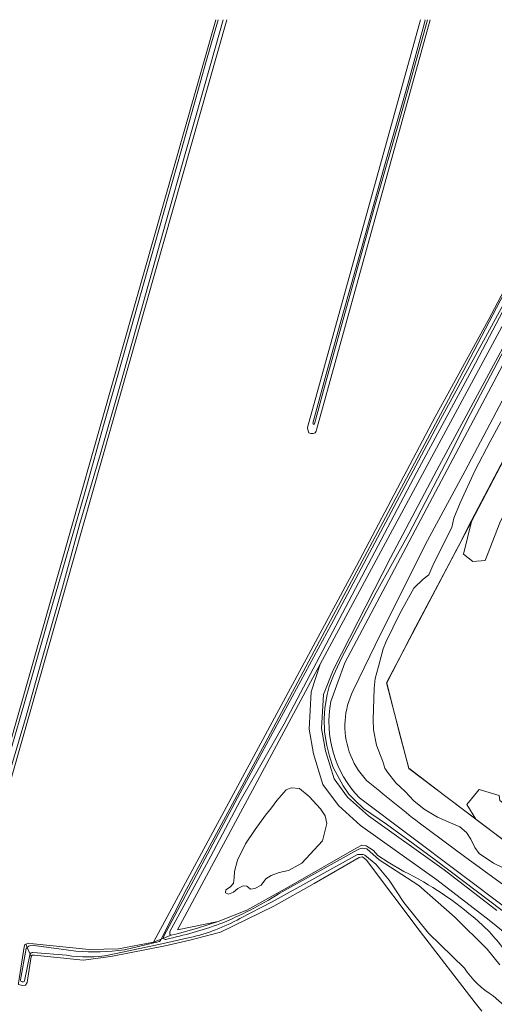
# Model space of a CAD drawing. Header units: metres. Extents: x 151448 to 154749, y 463108 to 465296.
# Tile 134 of 256: x 152073 to 152226, y 464976 to 465295. Entities that reach past the tile are written whole.
import ezdxf

# ---------------------------------------------------------------- set-up
doc = ezdxf.new("R2010")
doc.units = ezdxf.units.M
for name, color, linetype, lineweight in [('B-PV-GR-BEPLANTING_CULTUUR_BOSPLANTSOEN-GV', 253, 'Continuous', 9), ('B-PV-GR-BOS_LOOF-GV', 253, 'Continuous', 9), ('B-PV-GR-GRAS-GV', 253, 'Continuous', 9), ('B-PV-GR-GROENVOORZIENING-GV', 253, 'Continuous', 9), ('B-PV-GR-STRUIK-GV', 253, 'Continuous', 9), ('B-PV-IE-TERREINAFSCHEIDING_KUNSTMATIG_HEKWERK-G', 253, 'Continuous', 9), ('B-PV-OG-TERREIN_OEVER-GV', 253, 'Continuous', 9), ('B-PV-OG-WATER-GV', 253, 'Continuous', 9), ('B-PV-OG-WATER_SLOOT-GV', 253, 'Continuous', 9)]:
    doc.layers.add(name, color=color, linetype=linetype, lineweight=lineweight)

msp = doc.modelspace()

# ---------------------------------------------------------------- linework, layer by layer
at = {"layer": 'B-PV-GR-BEPLANTING_CULTUUR_BOSPLANTSOEN-GV', "flags": 128}
for points in [[(152271.117, 464998.149), (152220.422, 465036.335), (152198.655, 465052.73), (152191.494, 465080.349), (152218.958, 465132.614), (152297.165, 465281.441)], [(152228.514, 465164.82), (152225.047, 465158.471), (152220.111, 465149.157), (152215.311, 465138.636), (152213.288, 465133.659), (152212.651, 465130.631), (152208.375, 465122.291), (152206.486, 465118.381), (152205.136, 465115.329), (152203.333, 465113.878), (152200.323, 465111.053), (152195.706, 465102.651), (152191.337, 465093.787), (152190.369, 465091.374), (152189.989, 465089.733), (152188.829, 465085.694), (152187.806, 465081.823), (152187.471, 465078.586), (152187.09, 465068.511), (152187.263, 465065.166), (152188.261, 465060.213), (152190.274, 465055.008), (152190.905, 465052.844), (152191.785, 465051.491), (152194.468, 465048.042), (152197.45, 465045.284), (152200.342, 465042.205), (152203.68, 465039.527), (152207.97, 465036.903), (152211.412, 465035.496), (152215.173, 465033.831), (152217.336, 465032.018), (152218.781, 465029.842), (152220.05, 465027.16), (152221.465, 465025.256), (152226.07, 465022.101), (152228.986, 465020.685)]]:
    msp.add_lwpolyline(points, dxfattribs=at)
at = {"layer": 'B-PV-GR-BOS_LOOF-GV', "flags": 128}
for points in [[(152222.372, 464974.25), (152220.144, 464976.875), (152202.344, 465000), (152184.927, 465023.012), (152184.097, 465023.759), (152183.544, 465024.131), (152182.595, 465023.95), (152168.056, 465015.507), (152154.963, 465008.124), (152137.686, 464999.736), (152127.806, 464997.204), (152119.802, 464995.373), (152102.168, 464991.885), (152093.263, 464990.729), (152077.453, 464992.32), (152076.727, 464992.345), (152076.352, 464991.944)], [(152076.352, 464991.944), (152075.08, 464983.464), (152074.58, 464982.639), (152073.605, 464982.563), (152072.329, 464982.862)]]:
    msp.add_lwpolyline(points, dxfattribs=at)
at = {"layer": 'B-PV-GR-GRAS-GV', "flags": 128}
for points in [[(152052.197, 465000.277), (152136.152, 465294.866)], [(152139.792, 465294.866), (152055.563, 464999.318)], [(152072.304, 464983.288), (152074.12, 464995.032), (152074.324, 464995.774), (152074.648, 464995.875), (152075.55, 464996.155), (152077.152, 464995.981), (152095.138, 464994.132), (152104.667, 464994.37), (152116.017, 464996.573), (152181.769, 465118.291), (152207.196, 465166.434), (152224.321, 465197.596), (152245.185, 465237.066), (152256.789, 465258.801), (152266, 465275.808), (152258.668, 465285.351), (152257.313, 465285.163), (152252.436, 465286.818), (152246.591, 465288.784), (152238.61, 465292.125), (152233.019, 465294.866)], [(152205.577, 465294.866), (152168.805, 465162.222), (152168.637, 465161.752), (152168.363, 465161.268), (152167.715, 465161.042), (152166.976, 465161.068), (152166.303, 465161.251), (152165.923, 465162.184), (152165.914, 465163.024), (152202.464, 465294.866)], [(152233.659, 465209.214), (152219.165, 465181.717), (152201.238, 465148.535), (152158.338, 465067.133), (152149.843, 465052.352), (152144.076, 465042.187), (152134.54, 465024.332), (152127.17, 465010.674), (152121.252, 464999.926), (152121.257, 464999.118), (152121.49, 464998.814), (152121.695, 464998.795), (152123.713, 464999.226), (152130.216, 465001.017), (152136.967, 465003.207), (152123.726, 465000.498), (152170.012, 465086.418), (152271.729, 465275.234)], [(152241.455, 465211.52), (152207.801, 465149.134), (152192.732, 465120.818), (152174.178, 465084.467), (152171.039, 465076.615), (152170.393, 465065.649), (152171.729, 465058.402), (152174.508, 465049.379), (152178.866, 465043.388), (152185.575, 465037.367), (152210.088, 465019.922), (152227.144, 465006.787)], [(152232.515, 465004.038), (152216.935, 465015.8), (152206.828, 465023.479), (152198.985, 465029.174), (152191.427, 465034.679), (152184.049, 465039.756), (152181.251, 465042.291), (152179.261, 465044.339), (152177.416, 465047.063), (152174.226, 465053.031), (152173.04, 465056.731), (152172.121, 465060.121), (152171.353, 465064.527), (152171.296, 465068.855), (152171.531, 465072.229), (152172.204, 465076.598), (152172.903, 465079.184), (152174.294, 465082.745), (152176.835, 465088.394), (152188.101, 465109.649), (152198.673, 465128.624), (152210.504, 465151.365), (152218.518, 465167.151), (152230.658, 465190.193)], [(152263.475, 464974.065), (152245.248, 464987.002), (152224.666, 465003.647), (152207.708, 465016.707), (152183.072, 465034.239), (152175.88, 465040.693), (152170.881, 465047.565), (152167.838, 465057.448), (152166.371, 465065.4), (152167.084, 465077.498), (152170.012, 465086.418), (152123.726, 465000.498), (152136.967, 465003.207), (152146.239, 465006.823), (152159.557, 465014.283), (152181.827, 465027.05), (152183.414, 465027.92), (152184.832, 465027.685), (152187.202, 465026.22), (152188.655, 465024.511), (152191.955, 465022.351), (152197.103, 465019.391)]]:
    msp.add_lwpolyline(points, dxfattribs=at)
msp.add_lwpolyline([(152166.356, 465043.612), (152170.039, 465039.598), (152171.535, 465037.364), (152172.124, 465034.903), (152170.756, 465029.292), (152164.037, 465022.027), (152159.682, 465019.703), (152156.686, 465019.031), (152154.099, 465018.093), (152152.355, 465017.052), (152150.866, 465014.942), (152148.86, 465013.834), (152147.38, 465013.705), (152146.248, 465014.676), (152145.063, 465014.783), (152143.259, 465013.834), (152141.946, 465012.666), (152140.318, 465012.016), (152139.298, 465012.473), (152139.373, 465013.497), (152140.905, 465014.43), (152141.937, 465015.562), (152142.174, 465017.379), (152142.243, 465019.388), (152143.149, 465023.015), (152145.839, 465028.346), (152148.961, 465032.927), (152152.315, 465037.554), (152154.18, 465039.971), (152155.963, 465042.349), (152158.998, 465045.754), (152160.525, 465046.47), (152163.236, 465046.21)], close=True, dxfattribs=at)
at = {"layer": 'B-PV-GR-GRAS-GV'}
for points in [[(152197.103, 465019.391, -0.0650729), (152220.88, 465003.499)], [(152220.88, 465003.499, -0.0670565), (152230.366, 464992.902)]]:
    msp.add_lwpolyline(points, format="xyb", dxfattribs=at)
at = {"layer": 'B-PV-GR-GROENVOORZIENING-GV', "flags": 128}
for points in [[(152271.729, 465275.234), (152170.012, 465086.418), (152167.084, 465077.498), (152166.371, 465065.4), (152167.838, 465057.448), (152170.881, 465047.565), (152175.88, 465040.693), (152183.072, 465034.239), (152207.708, 465016.707), (152224.666, 465003.647), (152245.248, 464987.002)], [(152227.144, 465006.787), (152210.088, 465019.922), (152185.575, 465037.367), (152178.866, 465043.388), (152174.508, 465049.379), (152171.729, 465058.402), (152170.393, 465065.649), (152171.039, 465076.615), (152174.178, 465084.467), (152192.732, 465120.818), (152207.801, 465149.134), (152241.455, 465211.52)], [(152228.11, 465132.159), (152223.391, 465119.915), (152219.37, 465119.645), (152216.334, 465121.993), (152218.958, 465132.614), (152191.494, 465080.349), (152198.655, 465052.73), (152220.422, 465036.335), (152217.451, 465041.033), (152221.464, 465045.886), (152227.979, 465043.953)]]:
    msp.add_lwpolyline(points, dxfattribs=at)
at = {"layer": 'B-PV-GR-STRUIK-GV', "flags": 128}
msp.add_lwpolyline([(152306.204, 465283.257), (152301.735, 465284.607), (152299.695, 465280.48), (152297.165, 465281.441), (152218.958, 465132.614), (152216.334, 465121.993), (152219.37, 465119.645), (152223.391, 465119.915), (152228.11, 465132.159), (152236.218, 465148.766), (152242.63, 465163.444), (152249.205, 465176.872), (152255.327, 465189.661), (152264.56, 465208.713), (152271.842, 465224.603)], dxfattribs=at)
msp.add_lwpolyline([(152275.041, 465005.819), (152263.647, 465011.12), (152265.095, 465014.276), (152250.801, 465024.085), (152244.719, 465029.315), (152242.286, 465032.411), (152241.12, 465032.216), (152228.15, 465042.366), (152227.979, 465043.953), (152221.464, 465045.886), (152217.451, 465041.033), (152220.422, 465036.335), (152271.117, 464998.149), (152271.259, 464998.082)], close=True, dxfattribs=at)
at = {"layer": 'B-PV-IE-TERREINAFSCHEIDING_KUNSTMATIG_HEKWERK-G', "flags": 128}
msp.add_lwpolyline([(152233.494, 465026.394), (152220.513, 465036.19), (152219.851, 465036.718), (152210.283, 465043.916), (152198.643, 465052.809), (152195.463, 465064.841), (152191.538, 465080.424), (152200.892, 465098.405), (152211.712, 465118.922), (152214.237, 465123.597), (152214.825, 465124.863), (152219.02, 465132.863), (152234.837, 465162.923)], dxfattribs=at)
at = {"layer": 'B-PV-OG-TERREIN_OEVER-GV', "flags": 128}
for points in [[(152136.152, 465294.866), (152052.197, 465000.277), (152052.171, 464999.346), (152052.454, 464998.639), (152052.933, 464998.348), (152053.491, 464998.029), (152053.951, 464998.002), (152054.55, 464998.209), (152055.126, 464998.522), (152055.563, 464999.318), (152139.792, 465294.866)], [(152053.037, 464999.533), (152068.253, 465053.487), (152075.993, 465079.992), (152082.86, 465104.231), (152089.064, 465125.512), (152094.293, 465143.824), (152099.842, 465163.587), (152106.51, 465187.12), (152115.186, 465217.762), (152124.912, 465252.459), (152133.179, 465281.784), (152136.952, 465294.866)], [(152138.551, 465294.866), (152134.588, 465280.719), (152126.5, 465252.187), (152119.86, 465228.989), (152112.64, 465203.186), (152105.566, 465177.821), (152098.676, 465154.15), (152092.178, 465131.927), (152086.514, 465111.294), (152079.363, 465086.292), (152074.787, 465069.661), (152069.766, 465052.76), (152065.356, 465036.847), (152054.369, 464999.13)], [(152202.464, 465294.866), (152165.914, 465163.024), (152165.923, 465162.184), (152166.303, 465161.251), (152166.976, 465161.068), (152167.715, 465161.042), (152168.363, 465161.268), (152168.637, 465161.752), (152168.805, 465162.222), (152205.577, 465294.866)], [(152167.64, 465164.383), (152171.924, 465180.22), (152177.506, 465200.331), (152183.286, 465220.574), (152190.994, 465248.381), (152198.354, 465274.004), (152203.637, 465293.366), (152204.018, 465294.866)], [(152204.714, 465294.866), (152204.072, 465292.423), (152195.991, 465263.611), (152187.63, 465234.699), (152180.09, 465207.602), (152171.41, 465176.085), (152168.126, 465164.203)], [(152266.959, 465277.708), (152266.637, 465276.985), (152266, 465275.808), (152256.789, 465258.801), (152245.185, 465237.066), (152224.321, 465197.596), (152207.196, 465166.434), (152181.769, 465118.291), (152116.017, 464996.573), (152118.49, 464997.541), (152126.696, 465013.615), (152151.281, 465059.246), (152175.088, 465103.814), (152211.481, 465171.995), (152234.209, 465215.243), (152246.625, 465237.611), (152260.193, 465263.16), (152267.397, 465276.859)], [(152119.227, 464997.829), (152121.695, 464998.795), (152121.49, 464998.814), (152121.257, 464999.118), (152121.252, 464999.926), (152127.17, 465010.674), (152134.54, 465024.332), (152144.076, 465042.187), (152149.843, 465052.352), (152158.338, 465067.133), (152201.238, 465148.535), (152219.165, 465181.717), (152233.659, 465209.214), (152251.347, 465241.824), (152268.658, 465274.356), (152269.755, 465276.857), (152269.577, 465277.546), (152268.275, 465278.085), (152267.63, 465278.115), (152267.233, 465277.975), (152266.959, 465277.708)], [(152268.838, 465275.943), (152258.834, 465258.097), (152236.242, 465215.474), (152208.964, 465165.546), (152173.547, 465099.144), (152144.062, 465044.872), (152119.324, 464998.49)], [(152173.407, 465074.314), (152177.972, 465086.854), (152261.236, 465243.837)], [(152230.658, 465190.193), (152218.518, 465167.151), (152210.504, 465151.365), (152198.673, 465128.624), (152188.101, 465109.649), (152176.835, 465088.394), (152174.294, 465082.745), (152172.903, 465079.184), (152172.204, 465076.598), (152171.531, 465072.229), (152171.296, 465068.855), (152171.353, 465064.527), (152172.121, 465060.121), (152173.04, 465056.731), (152174.226, 465053.031), (152177.416, 465047.063), (152179.261, 465044.339), (152181.251, 465042.291), (152184.049, 465039.756), (152191.427, 465034.679), (152198.985, 465029.174), (152206.828, 465023.479), (152216.935, 465015.8), (152232.515, 465004.038)], [(152238.938, 465190.533), (152216.901, 465148.995), (152204.696, 465126.38), (152189.668, 465096.35), (152180.707, 465077.914)], [(152228.986, 465020.685), (152226.07, 465022.101), (152221.465, 465025.256), (152220.05, 465027.16), (152218.781, 465029.842), (152217.336, 465032.018), (152215.173, 465033.831), (152211.412, 465035.496), (152207.97, 465036.903), (152203.68, 465039.527), (152200.342, 465042.205), (152197.45, 465045.284), (152194.468, 465048.042), (152191.785, 465051.491), (152190.905, 465052.844), (152190.274, 465055.008), (152188.261, 465060.213), (152187.263, 465065.166), (152187.09, 465068.511), (152187.471, 465078.586), (152187.806, 465081.823), (152188.829, 465085.694), (152189.989, 465089.733), (152190.369, 465091.374), (152191.337, 465093.787), (152195.706, 465102.651), (152200.323, 465111.053), (152203.333, 465113.878), (152205.136, 465115.329), (152206.486, 465118.381), (152208.375, 465122.291), (152212.651, 465130.631), (152213.288, 465133.659), (152215.311, 465138.636), (152220.111, 465149.157), (152225.047, 465158.471), (152228.514, 465164.82)], [(152276.538, 464972.517), (152263.109, 464982.801), (152182.653, 465043.185)], [(152202.033, 465035.073), (152216.713, 465024.207), (152235.779, 465010.34), (152270.546, 464983.159), (152279.471, 464975.754)], [(152197.103, 465019.391), (152191.955, 465022.351), (152188.655, 465024.511), (152187.202, 465026.22), (152184.832, 465027.685), (152183.414, 465027.92), (152181.827, 465027.05), (152159.557, 465014.283), (152146.239, 465006.823), (152136.967, 465003.207), (152130.216, 465001.017), (152123.713, 464999.226), (152121.695, 464998.795), (152119.227, 464997.829)], [(152182.067, 465024.837), (152154.428, 465009.61), (152144.009, 465004.169)], [(152156.706, 465012.219), (152181.055, 465025.822), (152182.515, 465026.596)], [(152216.664, 464988.122), (152205.084, 464999.425), (152197.019, 465009.383), (152192.263, 465016.562), (152187.946, 465021.802), (152184.424, 465024.708)], [(152185.107, 465026.704), (152189.092, 465023.191), (152201.885, 465014.845), (152213.575, 465004.664), (152224.061, 464994.287), (152228.171, 464989.24)], [(152076.05, 464992.642), (152076.352, 464991.944), (152076.727, 464992.345), (152077.453, 464992.32), (152093.263, 464990.729), (152102.168, 464991.885), (152119.802, 464995.373), (152127.806, 464997.204), (152137.686, 464999.736), (152154.963, 465008.124), (152168.056, 465015.507), (152182.595, 465023.95), (152183.544, 465024.131), (152184.097, 465023.759), (152184.927, 465023.012), (152202.344, 465000), (152220.144, 464976.875), (152222.372, 464974.25)], [(152075.101, 464994.83), (152074.648, 464995.875), (152074.324, 464995.774), (152074.12, 464995.032), (152072.304, 464983.288), (152072.329, 464982.862), (152073.605, 464982.563), (152074.58, 464982.639), (152075.08, 464983.464), (152076.352, 464991.944), (152076.05, 464992.642)], [(152106.566, 464994.096), (152117.898, 464996.74), (152118.258, 464997.086), (152118.49, 464997.541), (152116.017, 464996.573), (152104.667, 464994.37), (152095.138, 464994.132), (152077.152, 464995.981), (152075.55, 464996.155), (152074.648, 464995.875), (152075.101, 464994.83)], [(152127.81, 464998.041), (152118.704, 464996.023), (152101.908, 464992.451)], [(152072.923, 464984.352), (152074.794, 464994.443)], [(152087.801, 464992.305), (152076.978, 464993.142)], [(152077.379, 464995.477), (152090.886, 464993.603)], [(152075.992, 464992.439), (152074.265, 464984.003)], [(152229.618, 464975.946), (152226.043, 464979.181)]]:
    msp.add_lwpolyline(points, dxfattribs=at)
at = {"layer": 'B-PV-OG-TERREIN_OEVER-GV'}
for points in [[(152168.126, 465164.203, -0.8143688), (152167.64, 465164.383)], [(152180.707, 465077.914, 0.2043833), (152179.404, 465058.102)], [(152182.653, 465043.185, -0.2424077), (152173.407, 465074.314)], [(152179.404, 465058.102, 0.1111587), (152185.001, 465048.86)], [(152185.001, 465048.86, 0.0016907), (152202.033, 465035.073)], [(152184.424, 465024.708, 0.1362698), (152182.067, 465024.837)], [(152182.515, 465026.596, -0.179858), (152185.107, 465026.704)], [(152220.88, 465003.499, 0.0650729), (152197.103, 465019.391)], [(152137.527, 465002.405, 0.0412914), (152156.706, 465012.219)], [(152119.996, 464997.441, 0.0306984), (152137.527, 465002.405)], [(152144.009, 465004.169, -0.0699375), (152127.81, 464998.041)], [(152230.366, 464992.902, 0.0670565), (152220.88, 465003.499)], [(152119.324, 464998.49, 0.2730606), (152119.227, 464997.829)], [(152119.227, 464997.829, 0.3723071), (152119.996, 464997.441)], [(152074.794, 464994.443, -0.0521768), (152075.101, 464994.83)], [(152075.101, 464994.83, -0.2669976), (152077.379, 464995.477)], [(152076.05, 464992.642, 0.0650739), (152075.992, 464992.439)], [(152076.978, 464993.142, 0.3506844), (152076.05, 464992.642)], [(152090.886, 464993.603, 0.055044), (152106.566, 464994.096)], [(152101.908, 464992.451, -0.0897455), (152087.801, 464992.305)], [(152226.043, 464979.181, -0.1144156), (152216.664, 464988.122)], [(152074.265, 464984.003, -0.7483348), (152072.923, 464984.352)]]:
    msp.add_lwpolyline(points, format="xyb", dxfattribs=at)
at = {"layer": 'B-PV-OG-WATER-GV', "flags": 128}
msp.add_lwpolyline([(152158.998, 465045.754), (152155.963, 465042.349), (152154.18, 465039.971), (152152.315, 465037.554), (152148.961, 465032.927), (152145.839, 465028.346), (152143.149, 465023.015), (152142.243, 465019.388), (152142.174, 465017.379), (152141.937, 465015.562), (152140.905, 465014.43), (152139.373, 465013.497), (152139.298, 465012.473), (152140.318, 465012.016), (152141.946, 465012.666), (152143.259, 465013.834), (152145.063, 465014.783), (152146.248, 465014.676), (152147.38, 465013.705), (152148.86, 465013.834), (152150.866, 465014.942), (152152.355, 465017.052), (152154.099, 465018.093), (152156.686, 465019.031), (152159.682, 465019.703), (152164.037, 465022.027), (152170.756, 465029.292), (152172.124, 465034.903), (152171.535, 465037.364), (152170.039, 465039.598), (152166.356, 465043.612), (152163.236, 465046.21), (152160.525, 465046.47)], close=True, dxfattribs=at)
at = {"layer": 'B-PV-OG-WATER_SLOOT-GV', "flags": 128}
for points in [[(152136.952, 465294.866), (152133.179, 465281.784), (152124.912, 465252.459), (152115.186, 465217.762), (152106.51, 465187.12), (152099.842, 465163.587), (152094.293, 465143.824), (152089.064, 465125.512), (152082.86, 465104.231), (152075.993, 465079.992), (152068.253, 465053.487), (152053.037, 464999.533)], [(152054.369, 464999.13), (152065.356, 465036.847), (152069.766, 465052.76), (152074.787, 465069.661), (152079.363, 465086.292), (152086.514, 465111.294), (152092.178, 465131.927), (152098.676, 465154.15), (152105.566, 465177.821), (152112.64, 465203.186), (152119.86, 465228.989), (152126.5, 465252.187), (152134.588, 465280.719), (152138.551, 465294.866)], [(152204.018, 465294.866), (152203.637, 465293.366), (152198.354, 465274.004), (152190.994, 465248.381), (152183.286, 465220.574), (152177.506, 465200.331), (152171.924, 465180.22), (152167.64, 465164.383)], [(152168.126, 465164.203), (152171.41, 465176.085), (152180.09, 465207.602), (152187.63, 465234.699), (152195.991, 465263.611), (152204.072, 465292.423), (152204.714, 465294.866)], [(152267.397, 465276.859), (152260.193, 465263.16), (152246.625, 465237.611), (152234.209, 465215.243), (152211.481, 465171.995), (152175.088, 465103.814), (152151.281, 465059.246), (152126.696, 465013.615), (152118.49, 464997.541)], [(152119.324, 464998.49), (152144.062, 465044.872), (152173.547, 465099.144), (152208.964, 465165.546), (152236.242, 465215.474), (152258.834, 465258.097), (152268.838, 465275.943)], [(152261.236, 465243.837), (152177.972, 465086.854), (152173.407, 465074.314)], [(152180.707, 465077.914), (152189.668, 465096.35), (152204.696, 465126.38), (152216.901, 465148.995), (152238.938, 465190.533), (152255.403, 465222.703), (152265.535, 465241.353), (152261.236, 465243.837)], [(152182.653, 465043.185), (152263.109, 464982.801), (152276.538, 464972.517)], [(152279.471, 464975.754), (152270.546, 464983.159), (152235.779, 465010.34), (152216.713, 465024.207), (152202.033, 465035.073)], [(152144.009, 465004.169), (152154.428, 465009.61), (152182.067, 465024.837)], [(152182.515, 465026.596), (152181.055, 465025.822), (152156.706, 465012.219)], [(152184.424, 465024.708), (152187.946, 465021.802), (152192.263, 465016.562), (152197.019, 465009.383), (152205.084, 464999.425), (152216.664, 464988.122)], [(152228.171, 464989.24), (152224.061, 464994.287), (152213.575, 465004.664), (152201.885, 465014.845), (152189.092, 465023.191), (152185.107, 465026.704)], [(152101.908, 464992.451), (152118.704, 464996.023), (152127.81, 464998.041)], [(152119.227, 464997.829), (152118.49, 464997.541), (152118.258, 464997.086), (152117.898, 464996.74), (152106.566, 464994.096)], [(152118.49, 464997.541), (152119.227, 464997.829)], [(152074.794, 464994.443), (152072.923, 464984.352)], [(152075.101, 464994.83), (152076.05, 464992.642)], [(152076.05, 464992.642), (152075.101, 464994.83)], [(152076.978, 464993.142), (152087.801, 464992.305)], [(152090.886, 464993.603), (152077.379, 464995.477)], [(152074.265, 464984.003), (152075.992, 464992.439)], [(152226.043, 464979.181), (152229.618, 464975.946)]]:
    msp.add_lwpolyline(points, dxfattribs=at)
at = {"layer": 'B-PV-OG-WATER_SLOOT-GV'}
for points in [[(152167.64, 465164.383, 0.8143688), (152168.126, 465164.203)], [(152179.404, 465058.102, -0.2043833), (152180.707, 465077.914)], [(152173.407, 465074.314, 0.2424077), (152182.653, 465043.185)], [(152185.001, 465048.86, -0.1111587), (152179.404, 465058.102)], [(152202.033, 465035.073, -0.0016907), (152185.001, 465048.86)], [(152182.067, 465024.837, -0.1362698), (152184.424, 465024.708)], [(152185.107, 465026.704, 0.179858), (152182.515, 465026.596)], [(152156.706, 465012.219, -0.0412914), (152137.527, 465002.405)], [(152137.527, 465002.405, -0.0306984), (152119.996, 464997.441)], [(152127.81, 464998.041, 0.0699375), (152144.009, 465004.169)], [(152119.227, 464997.829, -0.2730606), (152119.324, 464998.49)], [(152119.996, 464997.441, -0.3723071), (152119.227, 464997.829)], [(152075.101, 464994.83, 0.0521768), (152074.794, 464994.443)], [(152077.379, 464995.477, 0.2669976), (152075.101, 464994.83)], [(152075.992, 464992.439, -0.0650739), (152076.05, 464992.642)], [(152076.05, 464992.642, -0.3506844), (152076.978, 464993.142)], [(152106.566, 464994.096, -0.055044), (152090.886, 464993.603)], [(152087.801, 464992.305, 0.0897455), (152101.908, 464992.451)], [(152216.664, 464988.122, 0.1144156), (152226.043, 464979.181)], [(152072.923, 464984.352, 0.7483348), (152074.265, 464984.003)]]:
    msp.add_lwpolyline(points, format="xyb", dxfattribs=at)

doc.saveas('drawing.dxf')
